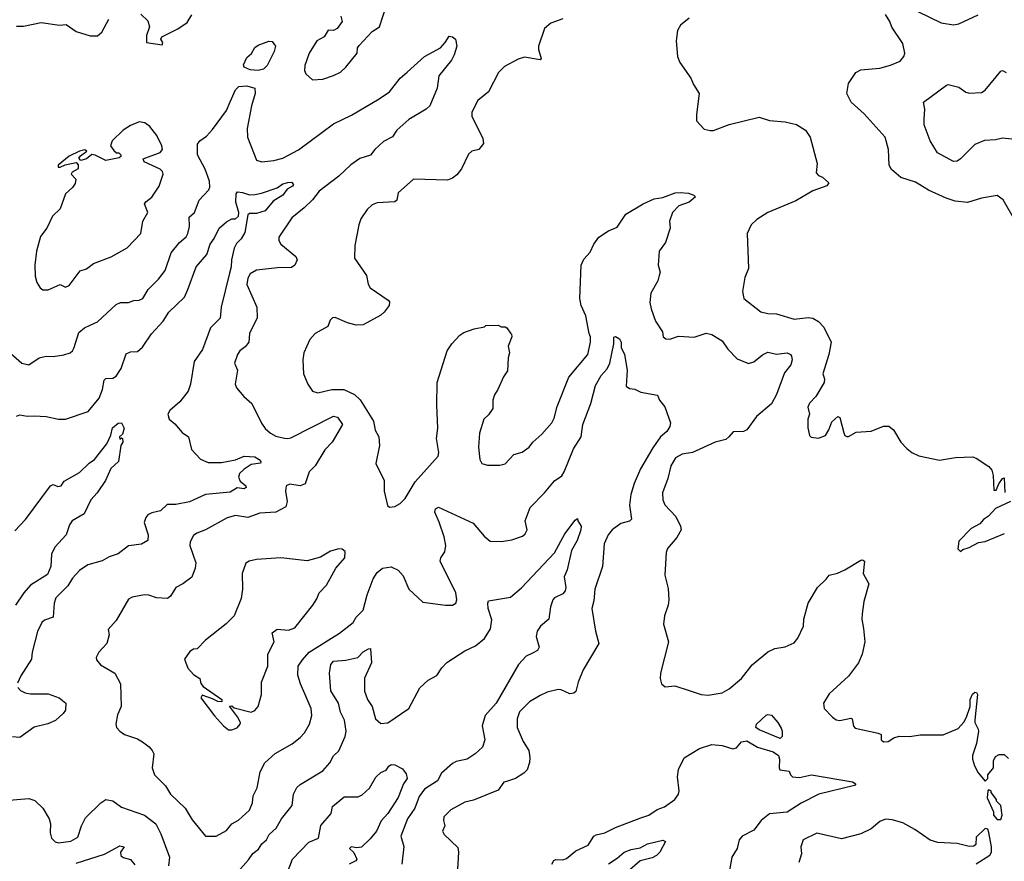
# Model space of a CAD drawing. Extents: x 2087054 to 2277909, y 548907 to 753496.
# Tile 214 of 256: x 2133713 to 2139335, y 659312 to 664116. Entities that reach past the tile are written whole.
import ezdxf

# ---------------------------------------------------------------- set-up
doc = ezdxf.new("R2010")
doc.units = 0

msp = doc.modelspace()

# ---------------------------------------------------------------- linework, layer by layer
at = {"layer": '0CON20XD'}
for points in [[(2135546.9, 664136.9), (2135554.3, 664105), (2135525, 664066.2), (2135505, 664053.8), (2135474.3, 664055.7), (2135451.2, 664018.8), (2135410, 663995), (2135366.2, 663925), (2135342, 663855), (2135338.8, 663825), (2135347.3, 663807.3), (2135385, 663772.5), (2135445, 663776.2), (2135505, 663797.5), (2135544.1, 663815.9), (2135576.2, 663845), (2135640, 663925), (2135642.5, 663955), (2135650.7, 663969.3), (2135725, 664047.5), (2135767.5, 664075), (2135810, 664205)], [(2138842.1, 664162.1), (2138975, 664098), (2139045, 664086), (2139075, 664092), (2139185, 664144.3)], [(2133695, 664078.8), (2133735, 664078), (2133835, 664100), (2133940, 664085), (2133979.3, 664089.3), (2134035, 664048.2), (2134115, 664024.6), (2134156.7, 664023.3), (2134182.2, 664045), (2134221.3, 664118.7)], [(2134405, 664147.5), (2134445, 664110), (2134453.8, 664075), (2134436.4, 664026.4), (2134437.5, 663985), (2134527, 663973), (2134530, 663985), (2134520, 664005), (2134525, 664017.5), (2134616.1, 664063.9), (2134669.3, 664100.7), (2134697, 664143)], [(2136815, 664121.2), (2136745, 664096.7), (2136708.8, 664065), (2136676.2, 663965), (2136676.2, 663945), (2136691.2, 663895), (2136685, 663886.7), (2136595, 663902), (2136558.8, 663891.2), (2136481.3, 663848.7), (2136447.5, 663815), (2136390, 663705), (2136330, 663655), (2136295, 663587.5), (2136294.2, 663565), (2136357.8, 663437.8), (2136360.7, 663409.3), (2136335, 663375.8), (2136295, 663365.6), (2136275, 663349.2), (2136235.8, 663264.2), (2136209, 663231), (2136185, 663210.8), (2136155, 663199.1), (2135962.5, 663205), (2135875, 663126.7), (2135865.8, 663085), (2135855, 663076), (2135755, 663070), (2135725, 663060), (2135697.7, 663032.3)], [(2137536, 664125), (2137486.2, 664085), (2137468.8, 664055), (2137462, 663995), (2137468.8, 663905), (2137481.7, 663871.7), (2137545, 663782.5), (2137560, 663745), (2137593.3, 663695), (2137577.5, 663575), (2137578.3, 663538.3), (2137621.7, 663491.7), (2137655, 663482.5), (2137675, 663482.5), (2137765, 663516.7), (2137935, 663560), (2137995, 663541.4), (2138083.2, 663533.2), (2138147.9, 663517.9), (2138200, 663485), (2138225.6, 663445), (2138266.2, 663295), (2138261.2, 663241.2), (2138275, 663226), (2138296.5, 663216.5), (2138333.8, 663185), (2138322.1, 663167.9), (2138241.1, 663138.9), (2138145, 663082), (2137985, 663016), (2137921.2, 662975), (2137890, 662945), (2137866, 662895), (2137874.1, 662695.9), (2137853.8, 662645), (2137840, 662565), (2137847.5, 662525), (2137945, 662448.8), (2137985, 662438.8), (2138035, 662436), (2138135, 662406), (2138215, 662415.8), (2138242.7, 662412.7), (2138275, 662394), (2138305, 662361.2), (2138345.6, 662275), (2138333.1, 662205), (2138298, 662095), (2138308, 662065), (2138307.1, 662045), (2138258, 661965), (2138223.2, 661926.8), (2138214, 661905), (2138223.3, 661865), (2138213.3, 661835), (2138213.6, 661786.4), (2138223, 661743), (2138233, 661733), (2138275, 661727.5), (2138315, 661742.5), (2138334, 661775), (2138349.5, 661820.5), (2138385, 661850), (2138396.7, 661845), (2138418.3, 661758.3), (2138425, 661742.5), (2138435, 661737.5), (2138445, 661737.5), (2138488.3, 661761.7), (2138575, 661767.5), (2138645, 661796.7), (2138675, 661796.7), (2138702.5, 661775), (2138743.3, 661705), (2138778.3, 661668.3), (2138807.5, 661645), (2138846.1, 661626.1), (2138965, 661601.2), (2139056.1, 661616.1), (2139155, 661620), (2139175, 661613.3), (2139245.8, 661565.8), (2139263.3, 661545), (2139272, 661515), (2139275, 661430), (2139289.2, 661430.8), (2139303.4, 661466.6), (2139325, 661497.5), (2139335, 661500), (2139337.7, 661417.7)], [(2139395, 662971.2), (2139327.9, 663087.9), (2139295, 663113.3), (2139205, 663098), (2139125, 663072), (2139055, 663079.2), (2139003.6, 663096.4), (2138902, 663142), (2138827.7, 663187.7), (2138745, 663214.6), (2138690.3, 663260.3), (2138676.7, 663285), (2138674.4, 663375), (2138655.5, 663445.5), (2138535, 663579.4), (2138460, 663645), (2138436.7, 663695), (2138445, 663752.5), (2138486.7, 663815), (2138515, 663829.2), (2138625, 663840), (2138685, 663856), (2138740.5, 663879.5), (2138762, 663905), (2138767.1, 663925), (2138755, 663980), (2138692.4, 664072.4), (2138682, 664105), (2138657.5, 664145)], [(2133645, 662226), (2133725, 662156.2), (2133765, 662146.2), (2133825, 662186.2), (2133864.1, 662195.9), (2133904.2, 662194.2), (2133965, 662203.1), (2134001.2, 662215), (2134015, 662226.2), (2134024.3, 662245), (2134050.2, 662329.8), (2134082.8, 662357.2), (2134115, 662371.9), (2134157.8, 662392.2), (2134265, 662491.1), (2134289.1, 662500.9), (2134335, 662502.2), (2134365, 662513.1), (2134395, 662515.5), (2134416, 662525), (2134447.1, 662575), (2134505.6, 662635), (2134544.4, 662685), (2134577.8, 662785), (2134625, 662844.2), (2134663.1, 662876.9), (2134673.5, 662895), (2134683.2, 662935), (2134681.7, 662988.3), (2134711.9, 663015), (2134737.5, 663085), (2134793.1, 663145), (2134799.7, 663160.3), (2134796.8, 663195), (2134772.1, 663262.1), (2134728.4, 663345), (2134729.4, 663405), (2134742.5, 663425), (2134779, 663451), (2134815, 663488.2), (2134895, 663597.9), (2134915, 663647.5), (2134946.3, 663715), (2134965, 663733.8), (2135009.2, 663739.2), (2135055.5, 663725), (2135057.7, 663695), (2135036.4, 663623.6), (2135012.9, 663495), (2135013.4, 663445), (2135065, 663314.3), (2135095, 663303.8), (2135165, 663311.2), (2135215, 663325.3), (2135305, 663372.4), (2135505, 663521.2), (2135608.3, 663571.7), (2135766.4, 663663.6), (2135825.6, 663705), (2135885, 663782.2), (2135925, 663815.5), (2136023.9, 663906.1), (2136115.8, 663955), (2136142.9, 663985), (2136165, 664022.5), (2136185, 664018.2), (2136201.4, 664005), (2136209.1, 663965), (2136194.5, 663915), (2136179.5, 663885), (2136107.3, 663795), (2136096.7, 663725), (2136054.2, 663625), (2136034, 663605), (2135935, 663546.2), (2135866.5, 663485), (2135842.1, 663447.9), (2135789.6, 663420.4), (2135740.6, 663375), (2135716.5, 663343.5), (2135655.5, 663324.5), (2135603.4, 663286.6), (2135535, 663222.5), (2135422.5, 663137.5), (2135385, 663088.2), (2135337.9, 663042.1), (2135266.7, 662985), (2135193.1, 662875), (2135192.5, 662855), (2135204.7, 662835), (2135290.5, 662765), (2135297.5, 662745), (2135284, 662715), (2135265, 662701.9), (2135185, 662700.4), (2135065, 662687.1), (2135029.2, 662665), (2135015, 662641.2), (2135009.6, 662605), (2135067.9, 662475), (2135070, 662415), (2135025.6, 662325), (2135020.8, 662275), (2135000.9, 662249.1), (2134970, 662225), (2134956.7, 662205), (2134940, 662155), (2134956, 662116), (2134942.9, 662035), (2134951.2, 662015), (2134993.8, 661965), (2135038.8, 661925), (2135093.6, 661813.6), (2135115, 661782), (2135146, 661755), (2135175, 661739.5), (2135225, 661728.2), (2135245, 661724.6), (2135260.7, 661729.3), (2135505, 661852.2), (2135527.4, 661847.4), (2135556.7, 661805), (2135497.5, 661705), (2135455, 661660), (2135400.2, 661569.8), (2135366.9, 661535), (2135342.6, 661467.4), (2135315, 661455.6), (2135255, 661464.2), (2135234.5, 661455.5), (2135230.6, 661425), (2135241.2, 661365), (2135231.9, 661335), (2135175.5, 661305.5), (2135085, 661298.5), (2135015, 661273.8), (2134945, 661285.4), (2134897.3, 661272.7), (2134775, 661203.1), (2134723.8, 661185), (2134705, 661171.2), (2134686.4, 661136.4), (2134684.4, 661114.4), (2134719.6, 661015), (2134715.3, 660985), (2134695.4, 660934.6), (2134645, 660895.8), (2134605.7, 660874.3), (2134575, 660826.2), (2134557.3, 660812.7), (2134495, 660815.6), (2134451.1, 660831.1), (2134425, 660833.6), (2134355, 660818.9), (2134335, 660809.2), (2134265, 660686.2), (2134217.5, 660635), (2134224, 660605), (2134210, 660555), (2134165, 660506.7), (2134150, 660475), (2134151.2, 660461.2), (2134174.1, 660434.1), (2134255.7, 660385.7), (2134289.2, 660325), (2134292, 660195), (2134272.4, 660147.6), (2134262, 660095), (2134266.7, 660075), (2134284.1, 660054.1), (2134312.5, 660035), (2134385, 660011.2), (2134414.1, 659994.1), (2134453.3, 659965), (2134470, 659945), (2134478.8, 659925), (2134470, 659845), (2134482.5, 659805), (2134545, 659742), (2134574.4, 659695), (2134658.1, 659615), (2134698.2, 659548.2), (2134773.3, 659455), (2134834.2, 659455.8), (2134895, 659488.8), (2134924.5, 659525.5), (2134963.4, 659546.6), (2135025, 659603.8), (2135043.1, 659645), (2135045.6, 659685), (2135068.6, 659731.4), (2135087, 659823), (2135112.9, 659875), (2135171.7, 659928.3), (2135268.1, 659981.9), (2135315, 660019.4), (2135338.9, 660045), (2135368.2, 660095), (2135382.2, 660145), (2135377.8, 660185), (2135316, 660325), (2135302.1, 660375), (2135303.4, 660425), (2135327.8, 660462.2), (2135365.4, 660505), (2135539.4, 660615), (2135616.7, 660675), (2135635, 660705.7), (2135674.2, 660745.8), (2135697.1, 660832.9), (2135731.1, 660925), (2135755, 660960.9), (2135785, 660985.4), (2135835, 660993.8), (2135875, 660973.1), (2135902.3, 660942.3), (2135935, 660865.8), (2136015, 660791.4), (2136145, 660773.3), (2136185, 660773.3), (2136203.3, 660785), (2136210, 660805), (2136203.8, 660845), (2136114.4, 661025), (2136118, 661045), (2136141.5, 661078.5), (2136146.2, 661115), (2136137.7, 661165), (2136107.4, 661247.4)], [(2135075, 663825.8), (2135029.9, 663829.9), (2134994.3, 663845), (2134991.2, 663858.8), (2135010.8, 663899.2), (2135036.8, 663923.2), (2135055, 663956.5), (2135075, 663970.4), (2135135, 663993.1), (2135155, 663992.2), (2135174.6, 663965), (2135166.9, 663935), (2135125.9, 663854.1), (2135105, 663832.6), (2135075, 663825.8)], [(2139415, 663430.7), (2139325, 663439.2), (2139285, 663430), (2139222.7, 663427.2), (2139166.5, 663403.5), (2139085, 663321.1), (2139065, 663308.9), (2139045, 663306.9), (2138954.4, 663355), (2138910.8, 663425), (2138878, 663515), (2138877.5, 663547.5), (2138881.2, 663605), (2138873.3, 663645), (2139005, 663742), (2139015, 663745.7), (2139075, 663731.5), (2139115, 663702.2), (2139135, 663695.7), (2139205, 663700), (2139225.9, 663714.1), (2139315, 663821.4), (2139325, 663826), (2139345, 663814.2)], [(2133845, 662573.3), (2133875, 662573.8), (2133945, 662603.8), (2133975, 662590), (2133995, 662598.8), (2134057.8, 662682.2), (2134095, 662694.4), (2134135, 662724.3), (2134235, 662763.1), (2134327, 662813), (2134405.7, 662895), (2134416.2, 662965), (2134444, 663015), (2134426.2, 663065), (2134433.1, 663076.9), (2134467.9, 663102.1), (2134508.8, 663165), (2134532, 663235), (2134528.7, 663248.7), (2134515, 663262.9), (2134423.3, 663305), (2134418.3, 663321.7), (2134515, 663357.5), (2134528.1, 663375), (2134525.6, 663395), (2134495.5, 663455.5), (2134457, 663507), (2134427.3, 663527.3), (2134395, 663532), (2134345, 663511.4), (2134303.9, 663486.1), (2134241.2, 663425), (2134231.2, 663395), (2134251.7, 663368.3), (2134266.7, 663356.7), (2134280, 663355), (2134290, 663345), (2134290, 663335), (2134281.7, 663328.3), (2134205, 663312.9), (2134145, 663343.3), (2134125, 663346.7), (2134095, 663322.5), (2134062.5, 663312.5), (2134050, 663325), (2134060.7, 663339.3), (2134097.5, 663365), (2134085, 663372.5), (2134055, 663365.7), (2133995, 663337.5), (2133933.3, 663285), (2133932.5, 663275), (2133945, 663273.8), (2133972.3, 663287.7), (2134035, 663300), (2134047, 663287), (2134047.5, 663265), (2134012.5, 663245), (2134007.5, 663235), (2134033.3, 663205), (2134029.5, 663180.5), (2134015, 663157.5), (2133975, 663122.5), (2133943.6, 663036.4), (2133900, 662995), (2133868.8, 662925), (2133831.7, 662878.3), (2133810, 662795), (2133800, 662715), (2133802.3, 662652.3), (2133811.2, 662615), (2133830, 662585), (2133845, 662573.3)], [(2133695, 661852.9), (2133715, 661859.6), (2133755, 661853.5), (2133795, 661855.5), (2133865, 661850.9), (2133935, 661835.7), (2133974.1, 661835.9), (2134105, 661880), (2134167.1, 661955), (2134185.7, 662005), (2134195, 662058), (2134205, 662066.9), (2134245, 662069.2), (2134265, 662082), (2134292.2, 662125), (2134322, 662208), (2134345, 662220.6), (2134385, 662222.2), (2134415, 662246.7), (2134465, 662321.9), (2134531.8, 662395), (2134565, 662445.6), (2134655, 662532.2), (2134672.7, 662575), (2134720.5, 662705), (2134782.2, 662775), (2134800, 662835), (2134823.5, 662866.5), (2134851.8, 662925), (2134895, 662962.7), (2134925, 662978.5), (2134945, 662978.5), (2134962.9, 662995), (2134964.6, 663015), (2134947.5, 663075), (2134948.8, 663121.2), (2134957.3, 663132.7), (2134985, 663130), (2135025, 663115.6), (2135055, 663118.1), (2135094.5, 663125.5), (2135183.2, 663156.8), (2135215, 663178.1), (2135245, 663187.5), (2135265, 663188.1), (2135276.7, 663175), (2135270.8, 663165), (2135241.1, 663148.9), (2135215, 663113.8), (2135159.7, 663080.3), (2135115.2, 663024.8), (2135065, 663009.3), (2135025, 663008.8), (2135015, 663001.4), (2134997.9, 662902.1), (2134978, 662865), (2134951.5, 662838.5), (2134938.7, 662811.3), (2134922, 662745), (2134921.3, 662705), (2134911.7, 662668.3), (2134864.5, 662475), (2134857.8, 662412.2), (2134803, 662357), (2134756.7, 662233.3), (2134708.8, 662165), (2134688.2, 662035), (2134674.7, 661995.3), (2134626.9, 661935), (2134570, 661885), (2134560, 661865), (2134566.2, 661835), (2134598.7, 661808.7), (2134640.3, 661760.3), (2134676.2, 661735), (2134695, 661663.3), (2134745, 661608), (2134789.1, 661589.1), (2134865, 661587.5), (2134945, 661603.8), (2134995, 661624.6), (2135055, 661621.1), (2135080.8, 661605), (2135090, 661595), (2135088.8, 661585), (2135035, 661576.4), (2134995, 661550), (2134967.8, 661525), (2134962.9, 661505), (2134972.2, 661482.2), (2135003.8, 661455), (2135005.8, 661445), (2134995, 661438), (2134955, 661443.8), (2134915, 661419.6), (2134775, 661406.4), (2134683, 661363), (2134605, 661348.5), (2134555, 661348), (2134517.4, 661312.6), (2134468.3, 661301.7), (2134445, 661289.4), (2134433.5, 661275), (2134424.4, 661245), (2134446.7, 661175), (2134445, 661143.8), (2134408, 661122), (2134335, 661112.9), (2134275, 661066.2), (2134225, 661049.2), (2134185, 661027.1), (2134102.5, 661005), (2134055, 660972.5), (2134015, 660928.1), (2133987.9, 660885), (2133919.1, 660815), (2133909.2, 660785), (2133903.7, 660706.3), (2133855, 660688.2), (2133840, 660675), (2133815.3, 660624.7), (2133785.4, 660505), (2133781.2, 660465), (2133719.7, 660370.3), (2133701.7, 660328.3)], [(2135697.7, 663032.3), (2135661.7, 662978.3), (2135650, 662945), (2135626.4, 662826.4), (2135624, 662755), (2135693.3, 662655), (2135703.6, 662606.4), (2135714.2, 662585), (2135817.1, 662515), (2135824.2, 662505), (2135822.5, 662485), (2135795, 662446.7), (2135775, 662430), (2135675, 662374.2), (2135635, 662373.1), (2135585, 662385.8), (2135515, 662416.7), (2135500, 662415), (2135485, 662400), (2135472.5, 662365), (2135401.2, 662325), (2135370.3, 662289.7), (2135336, 662215), (2135330, 662175), (2135334.2, 662094.2), (2135359.2, 662035), (2135385.6, 661995.6), (2135415.7, 661985.7), (2135495.8, 662004.2), (2135564.6, 662005.4), (2135625, 661977.1), (2135656.7, 661946.7), (2135734.3, 661825), (2135743, 661773), (2135763.8, 661735), (2135768, 661685), (2135746.4, 661583.6), (2135793.8, 661485), (2135794.1, 661424.1), (2135813.6, 661343.6), (2135825, 661332.5), (2135855, 661336.7), (2135886.1, 661353.9), (2135915, 661383.3), (2135971.4, 661478.6), (2136102.5, 661625), (2136105.6, 661645), (2136092.9, 661725), (2136100, 661785), (2136094.3, 661915), (2136096.7, 662045), (2136154, 662225), (2136180, 662265), (2136226.7, 662315), (2136249.3, 662330.7), (2136308.3, 662351.7), (2136367, 662363), (2136375, 662370), (2136445, 662372.5), (2136463, 662363), (2136485, 662362.5), (2136495, 662357.5), (2136515, 662327.5), (2136521.7, 662321.7), (2136522.5, 662305), (2136503, 662253), (2136510, 662215), (2136502.5, 662185), (2136499.3, 662110.7), (2136475, 662077.5), (2136444.2, 662005.8), (2136424, 661975), (2136414.3, 661945), (2136414, 661896), (2136390.5, 661859.5), (2136364, 661835), (2136338, 661755), (2136332.5, 661675), (2136340, 661605), (2136352.7, 661582.7), (2136385, 661572.9), (2136455, 661573.5), (2136485, 661580.6), (2136535, 661633.8), (2136581.7, 661648.3), (2136622.5, 661675), (2136643.8, 661705), (2136695, 661750), (2136751.5, 661815), (2136765, 661841.2), (2136781.9, 661908.1), (2136849.5, 662075), (2136956.5, 662205), (2136972.9, 662275), (2136971.9, 662305), (2136964.5, 662324.5), (2136946.1, 662425), (2136918.2, 662485), (2136910.9, 662525), (2136919.6, 662715), (2136935, 662748.6), (2136970.2, 662789.8), (2136991.9, 662835), (2137020.8, 662875), (2137075, 662910), (2137125, 662932), (2137175, 663005.7), (2137273.3, 663065), (2137335, 663093.5), (2137385, 663101.2), (2137455, 663126.9), (2137485, 663130.3), (2137532.5, 663125), (2137562.5, 663115), (2137572.5, 663105), (2137536.2, 663075), (2137476.4, 663053.6), (2137440, 663015), (2137424.2, 662965), (2137426.7, 662925), (2137401.2, 662845), (2137363.8, 662795), (2137358.8, 662715), (2137370, 662675), (2137363.8, 662656.2), (2137356.2, 662625), (2137316.2, 662555), (2137311.2, 662501.2), (2137318, 662465), (2137343.8, 662395), (2137382.5, 662335), (2137387.5, 662305), (2137402.5, 662295), (2137425, 662291.9), (2137475, 662309.5), (2137565, 662303.6), (2137633, 662327), (2137665, 662318.6), (2137725, 662282.5), (2137756.9, 662235), (2137810.1, 662180.1), (2137875, 662153.5), (2137905, 662162.7), (2137955, 662203.8), (2137985, 662218.5), (2138035, 662207.1), (2138095, 662214.5), (2138114.3, 662205), (2138119.6, 662195), (2138123.8, 662175), (2138115.8, 662145), (2138079.2, 662100.8), (2138033.6, 661976.3), (2138006, 661924), (2137919.4, 661850.6), (2137865, 661774.6), (2137845, 661766.2), (2137786.5, 661763.5), (2137762.9, 661735), (2137745, 661720), (2137685, 661703.6), (2137555, 661646.1), (2137495, 661635.9), (2137458.6, 661615), (2137430.2, 661569.8), (2137413.4, 661496.6), (2137384.3, 661415), (2137385.8, 661375), (2137396.6, 661346.6), (2137459.8, 661279.8), (2137485.8, 661225), (2137489.2, 661205), (2137465, 661161.2), (2137412.7, 661097.3), (2137404, 661075), (2137396.2, 660945), (2137415, 660870), (2137420, 660805), (2137415.8, 660775), (2137393.9, 660713.9), (2137390, 660665), (2137418, 660565), (2137371.2, 660385), (2137370, 660355), (2137377.5, 660325), (2137398.3, 660308.3), (2137453, 660313), (2137535, 660286.7), (2137603.6, 660263.6), (2137645, 660260), (2137725, 660274.2), (2137765, 660295.7), (2137835.4, 660354.6), (2137895, 660434.3), (2137985, 660508.5), (2138023.9, 660526.1), (2138084.5, 660535.5), (2138135, 660558.6), (2138155.6, 660585), (2138188.6, 660655), (2138190.6, 660695), (2138214.4, 660785), (2138267.8, 660875), (2138318.3, 660921.7), (2138335, 660945.8), (2138383.2, 660956.8), (2138425, 660975.6), (2138515, 661030.5), (2138525, 661032.2), (2138536.9, 661025), (2138528.8, 660955), (2138560.8, 660895), (2138532.2, 660795), (2138522.5, 660725), (2138520.6, 660695), (2138530.9, 660640.9), (2138538, 660565), (2138522.5, 660495), (2138502.5, 660445), (2138445, 660368), (2138335, 660267.5), (2138302, 660215), (2138306, 660185), (2138354, 660134), (2138375, 660120.5), (2138395, 660116.5), (2138459.4, 660129.4), (2138466, 660125), (2138474.3, 660084.3), (2138482.7, 660072.7), (2138615, 660043.8), (2138632.5, 660035), (2138631.2, 660005), (2138645.8, 659994.2), (2138672.5, 659995), (2138703.9, 660016.1), (2138735, 660026.2), (2138795, 660024.4), (2138855, 660034.3), (2138985, 660034.3), (2139070.8, 660069.2), (2139103, 660107), (2139119.2, 660135), (2139139.2, 660195), (2139139.5, 660235), (2139153.3, 660266.7), (2139166.9, 660276.9), (2139175.5, 660275.5), (2139181.4, 660265), (2139167.5, 660117.5), (2139166.7, 660105), (2139186.4, 660066.4), (2139186.7, 660055), (2139176.2, 659985), (2139154.1, 659915.9), (2139154, 659895), (2139165, 659857.5), (2139186.4, 659816.4), (2139225, 659770), (2139240, 659785), (2139240, 659805), (2139272.5, 659845), (2139273.6, 659886.4), (2139285, 659910), (2139305, 659922.5), (2139335, 659922.5), (2139359.3, 659899.3)], [(2136107.4, 661247.4), (2136083.1, 661305), (2136087, 661323), (2136105, 661332.5), (2136302.1, 661242.1), (2136365, 661168), (2136399.5, 661139.5), (2136465, 661137.5), (2136523, 661147), (2136585, 661168.8), (2136599.5, 661180.5), (2136611.2, 661205), (2136598.8, 661255), (2136628, 661332), (2136710, 661415), (2136766.7, 661483.3), (2136807.8, 661512.2), (2136822.9, 661535), (2136875, 661666), (2136919.6, 661735), (2136927.7, 661805), (2136974.4, 661925), (2137001.7, 662028.3), (2137032.7, 662085), (2137066.8, 662123.2), (2137081.8, 662155), (2137105.6, 662265), (2137106.2, 662303.8), (2137115, 662308), (2137138.8, 662295), (2137148.1, 662275), (2137146.5, 662245), (2137167.1, 662205), (2137182.3, 662115), (2137176.7, 662025), (2137195, 662010), (2137225, 662006.7), (2137260.3, 661990.3), (2137355, 661972.5), (2137367.1, 661945), (2137397, 661907), (2137428.6, 661815), (2137425, 661793.8), (2137407.5, 661765), (2137371.4, 661735), (2137328.5, 661671.5), (2137258.6, 661551.4), (2137220.9, 661469.1), (2137202.2, 661405), (2137194.4, 661345), (2137206, 661265), (2137195, 661254.4), (2137145, 661241.1), (2137095.8, 661204.2), (2137073.8, 661176.2), (2137049.6, 661125), (2137040.4, 660995), (2136996.2, 660865), (2136991.3, 660798.7), (2136980, 660755), (2137001.2, 660625), (2137020, 660555), (2136930, 660405), (2136902.2, 660335), (2136888.9, 660281.1), (2136877.6, 660272.4), (2136855, 660268.9), (2136805, 660291.1), (2136787.9, 660292.1), (2136725, 660276.9), (2136685, 660259.4), (2136625, 660221.4), (2136567.1, 660165), (2136554.4, 660125), (2136552.9, 660075), (2136587.8, 659995), (2136620, 659945), (2136626.7, 659905), (2136623.2, 659876.8), (2136610, 659835), (2136591.2, 659815), (2136545, 659784.3), (2136492, 659768), (2136477, 659763), (2136445, 659717.5), (2136305, 659660.8), (2136255, 659650), (2136175, 659606.7), (2136134.5, 659565), (2136132.5, 659545), (2136140, 659515), (2136127.5, 659485), (2136137.5, 659465), (2136215, 659390), (2136218.6, 659365), (2136210.8, 659235)], [(2133685, 661198.1), (2133746.9, 661263.1), (2133890, 661455), (2133905, 661463.3), (2133931.7, 661451.7), (2133950, 661455), (2133967.7, 661482.3), (2134055, 661532.2), (2134110, 661585), (2134139.5, 661605), (2134210, 661695), (2134233.2, 661745), (2134244.1, 661785.9), (2134275, 661813.6), (2134295, 661814.4), (2134310, 661785), (2134299.5, 661750.5), (2134282.5, 661735), (2134285, 661722.5), (2134295, 661730), (2134300, 661725), (2134302.5, 661705), (2134290, 661685), (2134278, 661595), (2134234.2, 661555), (2134203.3, 661485), (2134155.6, 661415), (2134120, 661375), (2134081.4, 661295), (2134012.9, 661255), (2133998.3, 661231.7), (2133978.6, 661175), (2133913.1, 661105), (2133895.5, 661065), (2133890.6, 660995), (2133871.4, 660948.6), (2133775, 660888.2), (2133736.2, 660845), (2133690, 660775)], [(2139370, 661365), (2139284.2, 661325.8), (2139245, 661282.5), (2139217, 661263), (2139195, 661237.5), (2139145, 661212.5), (2139075, 661140), (2139070, 661095), (2139085, 661080), (2139098.3, 661091.7), (2139135, 661102.5), (2139188.3, 661131.7), (2139225, 661137.5), (2139336.1, 661183.9)], [(2134958.4, 659251.6), (2135020.3, 659319.7), (2135045, 659356.2), (2135077.7, 659382.3), (2135095, 659412.5), (2135122.5, 659435), (2135137.5, 659465), (2135178.3, 659501.7), (2135207.5, 659555), (2135268.5, 659631.5), (2135277.5, 659695), (2135295, 659732.5), (2135315, 659750.8), (2135445, 659827.8), (2135484.6, 659875), (2135505.2, 659914.8), (2135535, 659942.5), (2135571.6, 660025), (2135576.6, 660055), (2135567.5, 660117.5), (2135545, 660164.2), (2135534.3, 660214.3), (2135490, 660285), (2135481.9, 660385), (2135489.5, 660435), (2135505, 660454.4), (2135575, 660459.4), (2135644.4, 660475.6), (2135675, 660507.1), (2135705, 660525.7), (2135715.8, 660525.8), (2135721.5, 660445), (2135682.4, 660357.6), (2135682.5, 660282.5), (2135698.8, 660235), (2135725.3, 660195), (2135745.6, 660125), (2135775, 660099.4), (2135815, 660101.5), (2135935.5, 660185), (2135998.3, 660301.7), (2136045, 660345.7), (2136095, 660372), (2136123.2, 660416.8), (2136153, 660447), (2136254, 660514), (2136315, 660541.2), (2136366.3, 660583.7), (2136400.8, 660639.2), (2136408.9, 660691.1), (2136388.2, 660755), (2136385.4, 660785), (2136390.4, 660799.6), (2136515, 660820.5), (2136577.9, 660872.1), (2136766.3, 661073.7), (2136825, 661181.9), (2136885, 661260), (2136898.3, 661268.3), (2136900, 661255), (2136919.2, 661225), (2136917.8, 661205), (2136895.9, 661144.1), (2136863.3, 661086.7), (2136838.2, 660975), (2136821.9, 660935), (2136830.8, 660875), (2136827.7, 660855), (2136815, 660837.9), (2136766.7, 660815), (2136758, 660805), (2136744.2, 660765), (2136734.2, 660695), (2136687.5, 660655), (2136667.1, 660625), (2136662.9, 660595), (2136678.8, 660535), (2136668.8, 660515), (2136640.3, 660499.7), (2136605, 660482.5), (2136561.9, 660435), (2136434.5, 660215), (2136370.4, 660145), (2136354.6, 660085), (2136369.4, 660005), (2136355, 659963.8), (2136314.6, 659925.4), (2136268.8, 659895), (2136205, 659881.8), (2136185, 659870.9), (2136122.2, 659815), (2136098.3, 659771.7), (2136025, 659724.5), (2135995, 659681.4), (2135969.7, 659615), (2135928.4, 659555), (2135888.5, 659455), (2135907.3, 659397.3), (2135895.8, 659295.8)], [(2134905, 660062.5), (2134925, 660063.3), (2134955.9, 660074.1), (2134972.5, 660095), (2134973.3, 660105), (2134957.3, 660137.3), (2134911.7, 660198.3), (2134925, 660200), (2134937.5, 660187.5), (2135035, 660164.2), (2135055, 660172), (2135074, 660195), (2135093.3, 660265), (2135093.3, 660335), (2135130, 660425), (2135129.2, 660495), (2135166, 660565), (2135154.3, 660615.7), (2135183.5, 660636.5), (2135248.7, 660631.3), (2135283.3, 660645), (2135386.8, 660773.2), (2135410.7, 660809.3), (2135423.8, 660845), (2135465, 660887.5), (2135517.5, 660985), (2135568.8, 661045), (2135570.7, 661080.7), (2135555, 661093.3), (2135535, 661096.2), (2135488.3, 661081.7), (2135431.7, 661048.3), (2135355, 661028), (2135203.8, 661043.8), (2135065, 661034), (2135024.2, 661025.8), (2135005, 661013.3), (2134982.9, 660955), (2134985.6, 660865.6), (2134977.6, 660812.4), (2134937.2, 660712.8), (2134892.4, 660667.6), (2134773.8, 660575), (2134727.5, 660525), (2134705, 660522.5), (2134685, 660510), (2134653.3, 660465), (2134673.9, 660413.9), (2134705, 660377.5), (2134742.5, 660355), (2134747.5, 660327.5), (2134760.7, 660310.7), (2134867.5, 660235), (2134868.3, 660221.7), (2134845, 660223.3), (2134815, 660240), (2134755, 660260), (2134747.5, 660245), (2134825, 660142.5), (2134877.5, 660085), (2134905, 660062.5)], [(2133702, 660305), (2133717, 660287), (2133745, 660274.4), (2133775, 660268.5), (2133875, 660267.9), (2133938.8, 660245), (2133976.2, 660215), (2133974, 660175), (2133962, 660155), (2133918, 660115), (2133873.6, 660096.4), (2133795, 660078), (2133715, 660018), (2133672.3, 660022.3)], [(2138055, 660012.5), (2137935, 660063.3), (2137916.7, 660076.7), (2137920, 660095), (2137974.5, 660145.5), (2137985, 660150), (2138005.7, 660145.7), (2138042.5, 660105), (2138061.7, 660071.7), (2138067.5, 660055), (2138066.7, 660025), (2138055, 660012.5)], [(2136752.2, 659295), (2136763.6, 659316.4), (2136775, 659323.1), (2136815, 659321.4), (2136835, 659328), (2136889.1, 659370.9), (2136958.8, 659405), (2136992, 659455), (2137005, 659464), (2137055, 659474.3), (2137114.4, 659505.6), (2137259.3, 659560.7), (2137305, 659575.5), (2137352.1, 659607.9), (2137395, 659623.1), (2137454.4, 659665), (2137474.4, 659695), (2137478.9, 659715), (2137470, 659795), (2137473.9, 659836.1), (2137507, 659903), (2137595, 659956), (2137665, 659978.8), (2137725, 659974), (2137785, 659954.2), (2137805, 659960), (2137835, 659994.2), (2137865, 659998.8), (2137925, 659963.3), (2138015, 659936.7), (2138045, 659916.7), (2138052, 659895), (2138048.8, 659845), (2138053.3, 659835), (2138106.1, 659826.1), (2138113.3, 659805), (2138125, 659793.8), (2138165, 659790.8), (2138235, 659805.8), (2138467.5, 659765), (2138487.5, 659755), (2138480, 659745), (2138276.7, 659695), (2138175, 659643.3), (2138095, 659593.3), (2137995, 659583.3), (2137946.7, 659545), (2137905, 659490), (2137838, 659455), (2137822, 659435), (2137810, 659385), (2137779.4, 659335), (2137762, 659238)], [(2135240, 659245), (2135270, 659325), (2135365, 659421.1), (2135418.8, 659445), (2135433.4, 659516.6), (2135490.8, 659585), (2135500, 659625), (2135565, 659680), (2135645, 659680), (2135667.9, 659692.1), (2135710.3, 659729.7), (2135746.8, 659793.2), (2135775, 659818), (2135805, 659832.5), (2135820, 659855), (2135835, 659863.8), (2135855, 659863.3), (2135899.3, 659839.3), (2135920.7, 659810.7), (2135926, 659785), (2135905.4, 659754.6), (2135875, 659676), (2135814.5, 659585), (2135777.2, 659542.8), (2135750, 659485), (2135715, 659439.5), (2135665, 659391.9), (2135638.8, 659388.8), (2135605, 659395.6), (2135596.2, 659385), (2135622, 659362), (2135637.5, 659325), (2135632.5, 659315), (2135595, 659296.2)], [(2139315, 659550), (2139322.5, 659575), (2139315, 659630), (2139290, 659655), (2139290, 659665), (2139260, 659705), (2139260, 659715), (2139245, 659720), (2139240, 659715), (2139237.5, 659675), (2139272.5, 659595), (2139272.5, 659575), (2139295, 659550), (2139315, 659550)], [(2133607.3, 659657.3), (2133765, 659670.6), (2133798.9, 659658.9), (2133846.1, 659616.1), (2133881.9, 659555), (2133890, 659525), (2133887.1, 659475), (2133894, 659445), (2133915, 659423.8), (2133935, 659418), (2134005, 659427.8), (2134045, 659450), (2134065.9, 659514.1), (2134089.4, 659560.6), (2134176, 659645), (2134205, 659664.2), (2134245, 659657.5), (2134295, 659621.1), (2134426.2, 659575), (2134491.1, 659525), (2134518.5, 659468.5), (2134568.1, 659335), (2134563.4, 659286.6)], [(2139175, 659297.5), (2139253, 659347), (2139262.5, 659365), (2139262.5, 659395), (2139247, 659477), (2139240, 659495), (2139225, 659500), (2139175, 659450), (2139171.7, 659408.3), (2139161.7, 659398.3), (2139135, 659396.7), (2139065, 659413.8), (2138955, 659418.8), (2138912.3, 659432.3), (2138825, 659494), (2138755, 659530.8), (2138695, 659549.4), (2138657.3, 659552.7), (2138625, 659540), (2138575, 659497.5), (2138515, 659469.2), (2138405, 659440), (2138265, 659472), (2138186.7, 659435), (2138173.3, 659395), (2138176.2, 659355), (2138161.2, 659305)], [(2137075, 659297.8), (2137125, 659329.4), (2137165, 659364), (2137205, 659380), (2137255, 659388.6), (2137297.3, 659412.7), (2137385, 659432.5), (2137400, 659425), (2137367.5, 659365), (2137349.2, 659345), (2137325, 659332.2), (2137255, 659314.2), (2137195, 659260.8)], [(2134035, 659301.8), (2134196.6, 659353.4), (2134285, 659400), (2134310, 659395), (2134288, 659365), (2134290.8, 659345), (2134305, 659334.5), (2134345, 659322.5), (2134371.2, 659291.2)]]:
    msp.add_lwpolyline(points, dxfattribs=at)

doc.saveas('drawing.dxf')
